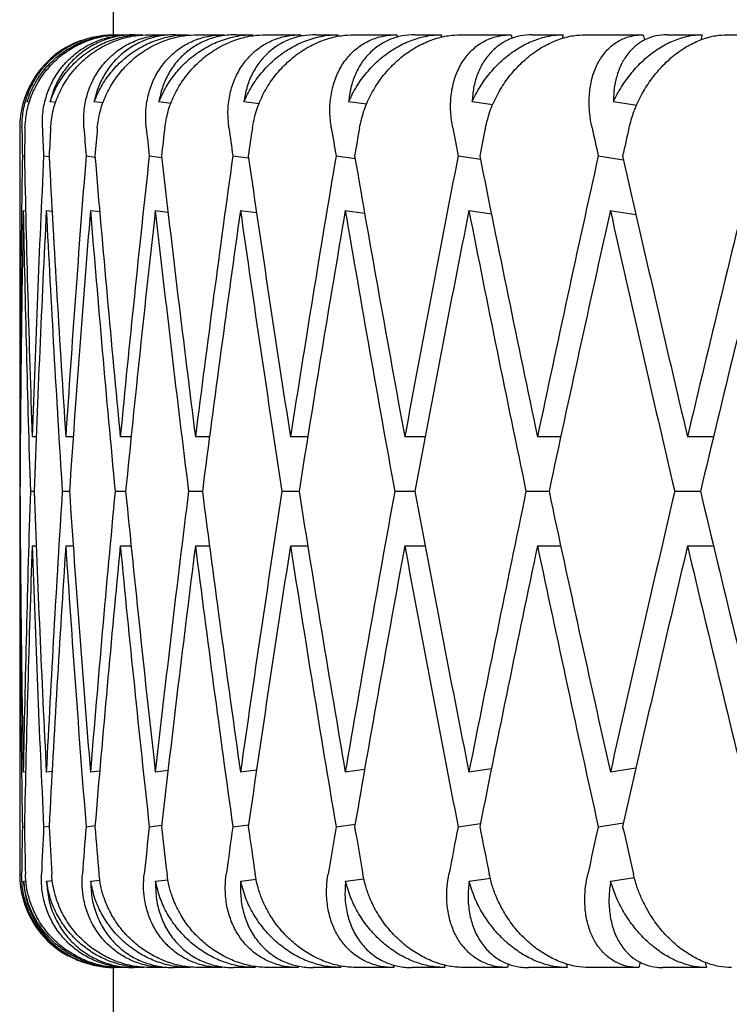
# Model space of a CAD drawing. Header units: millimetres. Extents: x 8 to 968, y 12 to 1099.
# Tile 38 of 73: x 332.88 to 336.68, y 686.12 to 691.4. Entities that reach past the tile are written whole.
import ezdxf

# ---------------------------------------------------------------- set-up
doc = ezdxf.new("R2010")
doc.units = ezdxf.units.MM

msp = doc.modelspace()

# ---------------------------------------------------------------- linework, layer by layer
at = {"color": 7, "linetype": 'Continuous', "lineweight": 30}
for p, q in [((333.3825, 695.3176), (333.3825, 691.3176)), ((333.3944, 691.3176), (333.3547, 691.3144)), ((333.3944, 691.3176), (333.4099, 691.3176)), ((333.4246, 691.3176), (333.4751, 691.3176)), ((333.5007, 691.3176), (333.5426, 691.3176)), ((333.5758, 691.3176), (333.6725, 691.3176)), ((333.7164, 691.3176), (333.7845, 691.3176)), ((333.8359, 691.3176), (333.978, 691.3176)), ((334.04, 691.3176), (334.1336, 691.3176)), ((334.2029, 691.3176), (334.3894, 691.3176)), ((334.4689, 691.3176), (334.5874, 691.3176)), ((334.674, 691.3176), (334.9035, 691.3176)), ((334.9999, 691.3176), (335.1423, 691.3176)), ((335.2456, 691.3176), (335.5163, 691.3176)), ((335.6289, 691.3176), (335.7943, 691.3176)), ((335.9134, 691.3176), (336.2232, 691.3176)), ((336.3512, 691.3176), (336.5382, 691.3176)), ((336.6723, 691.3176), (337.0189, 691.3176)), ((332.9357, 690.956), (332.9218, 690.9577)), ((333.0766, 690.9539), (333.045, 690.9577)), ((333.33, 690.9517), (333.2811, 690.9577)), ((333.6941, 690.9494), (333.6283, 690.9577)), ((334.166, 690.947), (334.0839, 690.9577)), ((334.7421, 690.9445), (334.6446, 690.9577)), ((335.418, 690.9418), (335.3061, 690.9577)), ((336.1886, 690.9388), (336.0632, 690.9577)), ((332.8825, 690.8176), (332.8825, 689.4549)), ((332.8968, 690.6677), (332.9076, 690.6664)), ((333.0108, 690.6677), (333.0403, 690.6642)), ((333.2381, 690.6677), (333.2861, 690.6618)), ((333.5768, 690.6677), (333.6432, 690.6594)), ((334.0243, 690.6677), (334.1088, 690.6568)), ((334.5774, 690.6677), (334.6794, 690.654)), ((335.2316, 690.6677), (335.3507, 690.6508)), ((335.9822, 690.6677), (336.1177, 690.6473)), ((332.899, 690.3757), (332.9144, 690.3738)), ((333.0251, 690.3753), (333.0561, 690.3716)), ((333.2615, 690.3753), (333.3111, 690.3692)), ((333.6065, 690.3757), (333.6773, 690.3668)), ((334.0629, 690.3757), (334.1516, 690.3641)), ((334.6244, 690.3757), (334.7305, 690.3613)), ((335.2892, 690.3753), (335.4096, 690.3582)), ((336.0452, 690.3757), (336.1843, 690.3546)), ((332.8868, 689.1625), (332.8829, 689.1625)), ((332.9708, 689.1625), (332.9492, 689.1625)), ((333.1692, 689.1625), (333.1292, 689.1625)), ((333.4804, 689.1625), (333.4215, 689.1625)), ((333.9004, 689.1625), (333.8239, 689.1625)), ((334.4267, 689.1625), (334.3332, 689.1625)), ((335.0547, 689.1625), (334.9457, 689.1625)), ((335.7819, 689.1625), (335.6566, 689.1625)), ((336.6004, 689.1625), (336.4605, 689.1625)), ((332.884, 688.8701), (332.8825, 688.8701)), ((332.9596, 688.8701), (332.9396, 688.8701)), ((333.1488, 688.8701), (333.1104, 688.8701)), ((333.4502, 688.8701), (333.3936, 688.8701)), ((333.8613, 688.8701), (333.7871, 688.8701)), ((334.3792, 688.8701), (334.2879, 688.8701)), ((334.9999, 688.8701), (334.8921, 688.8701)), ((335.7185, 688.8701), (335.5952, 688.8701)), ((336.5298, 688.8701), (336.3918, 688.8701)), ((332.8829, 688.5777), (332.8859, 688.5777)), ((332.9492, 688.5777), (332.9708, 688.5777)), ((333.1292, 688.5777), (333.1692, 688.5777)), ((333.4215, 688.5777), (333.4795, 688.5777)), ((333.8239, 688.5777), (333.8995, 688.5777)), ((334.3332, 688.5777), (334.4259, 688.5777)), ((334.9457, 688.5777), (335.0547, 688.5777)), ((335.6566, 688.5777), (335.7811, 688.5777)), ((336.4605, 688.5777), (336.5997, 688.5777)), ((332.8825, 688.2853), (332.8825, 686.8176)), ((332.9142, 687.3664), (332.9018, 687.3649)), ((333.0561, 687.3686), (333.0251, 687.3649)), ((333.3111, 687.371), (333.2615, 687.3649)), ((333.6771, 687.3734), (333.6092, 687.3649)), ((334.1513, 687.376), (334.0654, 687.3649)), ((334.7303, 687.3789), (334.6269, 687.3649)), ((335.4096, 687.382), (335.2892, 687.3649)), ((336.1841, 687.3855), (336.0474, 687.3649)), ((335.9822, 687.0724), (336.1177, 687.0929)), ((332.8968, 687.0724), (332.9076, 687.0737)), ((333.0108, 687.0724), (333.0403, 687.076)), ((333.2381, 687.0724), (333.2861, 687.0784)), ((333.5768, 687.0724), (333.6432, 687.0808)), ((334.0243, 687.0724), (334.1088, 687.0834)), ((334.5774, 687.0724), (334.6794, 687.0862)), ((335.2316, 687.0724), (335.3507, 687.0894)), ((332.9032, 686.7803), (332.9164, 686.7819)), ((333.0265, 686.7803), (333.0579, 686.7841)), ((333.2629, 686.7803), (333.312, 686.7863)), ((333.6105, 686.7803), (333.677, 686.7886)), ((334.0667, 686.7803), (334.1498, 686.7911)), ((334.6281, 686.7803), (334.727, 686.7936)), ((335.2904, 686.7803), (335.4042, 686.7965)), ((336.0485, 686.7803), (336.1761, 686.7996)), ((333.3825, 686.3176), (333.3825, 681.5176)), ((333.4123, 686.3176), (333.3929, 686.3176)), ((333.4708, 686.3176), (333.4275, 686.3176)), ((333.5483, 686.3176), (333.4959, 686.3176)), ((333.6649, 686.3176), (333.5821, 686.3176)), ((333.7935, 686.3176), (333.7083, 686.3176)), ((333.9672, 686.3176), (333.8454, 686.3176)), ((334.1458, 686.3176), (334.0286, 686.3176)), ((334.3754, 686.3176), (334.2156, 686.3176)), ((334.6027, 686.3176), (334.4544, 686.3176)), ((334.8864, 686.3176), (334.6898, 686.3176)), ((335.1607, 686.3176), (334.9824, 686.3176)), ((335.4963, 686.3176), (335.2644, 686.3176)), ((335.8155, 686.3176), (335.6085, 686.3176)), ((336.2005, 686.3176), (335.9351, 686.3176)), ((336.5621, 686.3176), (336.3281, 686.3176))]:
    msp.add_line(p, q, dxfattribs=at)
for centre, start, end in [((333.3825, 690.8176), 110.1245, 180), ((333.3825, 686.8176), 180, 241.1412)]:
    msp.add_arc(centre, 0.5, start, end, dxfattribs=at)
for centre, major_axis, ratio, start_param, end_param in [((347.8825, 688.8701), (-6.8442, 39.7777), 0.321364, 1.454085, 1.454295), ((347.8825, 688.8701), (5.5972, 39.794), 0.336135, 1.556567, 1.556816), ((347.8825, 688.8701), (-8.0036, 39.764), 0.30407, 1.448197, 1.448553), ((347.8825, 688.8701), (6.8442, 39.7777), 0.321364, 1.56456, 1.564939), ((347.8825, 688.8701), (-9.0689, 39.7547), 0.284594, 1.444492, 1.445011), ((347.8825, 688.8701), (8.0036, 39.764), 0.30407, 1.570448, 1.570968), ((347.8825, 688.8701), (-10.0366, 39.7507), 0.263266, 1.442948, 1.443685), ((347.8825, 688.8701), (9.0689, 39.7547), 0.284594, 1.574153, 1.574851), ((347.8825, 688.8701), (-1.5048, 41.2086), 0.362166, 1.510299, 1.513939), ((347.8825, 688.2853), (0, 41.2122), 0.36397, 1.509314, 1.51296), ((347.8825, 688.8701), (-2.9857, 41.1984), 0.356806, 1.497671, 1.501311), ((347.8825, 688.2853), (1.5048, 41.2086), 0.362166, 1.522538, 1.526185), ((347.8825, 688.8701), (-4.4205, 41.1834), 0.348049, 1.486183, 1.489822), ((347.8825, 688.2853), (2.9857, 41.1984), 0.356806, 1.535166, 1.538813), ((347.8825, 688.8701), (-5.7903, 41.1662), 0.336135, 1.47628, 1.479919), ((347.8825, 688.2853), (4.4205, 41.1834), 0.348049, 1.546655, 1.550301), ((347.8825, 688.8701), (-7.0802, 41.1493), 0.321364, 1.468286, 1.471925), ((347.8825, 688.2853), (5.7903, 41.1662), 0.336135, 1.556558, 1.560204), ((347.8825, 688.8701), (-8.2795, 41.1352), 0.30407, 1.462398, 1.466037), ((347.8825, 688.2853), (7.0802, 41.1493), 0.321364, 1.564551, 1.568198), ((347.8825, 688.8701), (-9.3816, 41.1256), 0.284594, 1.458693, 1.462332), ((347.8825, 688.2853), (8.2795, 41.1352), 0.30407, 1.570439, 1.574086), ((347.8825, 688.8701), (-10.3827, 41.1214), 0.263266, 1.45715, 1.460789), ((347.8825, 688.2853), (9.3816, 41.1256), 0.284594, 1.574144, 1.577791), ((347.8825, 688.8701), (0, 41.2122), 0.36397, 1.527163, 1.563702), ((347.8825, 689.4549), (-1.5048, 41.2086), 0.362166, 1.528142, 1.564666), ((347.8825, 688.8701), (1.5048, 41.2086), 0.362166, 1.540388, 1.576926), ((347.8825, 689.4549), (-2.9857, 41.1984), 0.356806, 1.515514, 1.552038), ((347.8825, 688.8701), (2.9857, 41.1984), 0.356806, 1.553016, 1.589554), ((347.8825, 689.4549), (-4.4205, 41.1834), 0.348049, 1.504025, 1.54055), ((347.8825, 688.8701), (4.4205, 41.1834), 0.348049, 1.564504, 1.601043), ((347.8825, 689.4549), (-5.7903, 41.1662), 0.336135, 1.494122, 1.530647), ((347.8825, 688.8701), (5.7903, 41.1662), 0.336135, 1.574407, 1.610946), ((347.8825, 689.4549), (-7.0802, 41.1493), 0.321364, 1.486128, 1.522653), ((347.8825, 688.8701), (7.0802, 41.1493), 0.321364, 1.582401, 1.618939), ((347.8825, 689.4549), (-8.2795, 41.1352), 0.30407, 1.48024, 1.516765), ((347.8825, 688.8701), (8.2795, 41.1352), 0.30407, 1.588289, 1.624828), ((347.8825, 689.4549), (-9.3816, 41.1256), 0.284594, 1.476535, 1.51306), ((347.8825, 688.8701), (9.3816, 41.1256), 0.284594, 1.591994, 1.628533), ((347.8825, 689.4549), (-10.3827, 41.1214), 0.263266, 1.474992, 1.511517), ((347.8825, 688.8701), (10.3827, 41.1214), 0.263266, 1.593537, 1.630076), ((347.8825, 688.2853), (0, 41.2122), 0.36397, 1.520064, 1.556607), ((347.8825, 688.8701), (-1.5048, 41.2086), 0.362166, 1.521043, 1.557572), ((347.8825, 688.2853), (1.5048, 41.2086), 0.362166, 1.533286, 1.569831), ((347.8825, 688.8701), (-2.9857, 41.1984), 0.356806, 1.508412, 1.544944), ((347.8825, 688.2853), (2.9857, 41.1984), 0.356806, 1.545914, 1.582459), ((347.8825, 688.8701), (-4.4205, 41.1834), 0.348049, 1.496923, 1.533455), ((347.8825, 688.2853), (4.4205, 41.1834), 0.348049, 1.557405, 1.593948), ((347.8825, 688.8701), (-5.7903, 41.1662), 0.336135, 1.487024, 1.523552), ((347.8825, 688.2853), (5.7903, 41.1662), 0.336135, 1.567308, 1.603851), ((347.8825, 688.8701), (-7.0802, 41.1493), 0.321364, 1.47903, 1.515559), ((347.8825, 688.2853), (7.0802, 41.1493), 0.321364, 1.575302, 1.611844), ((347.8825, 688.8701), (-8.2795, 41.1352), 0.30407, 1.473142, 1.509671), ((347.8825, 688.2853), (8.2795, 41.1352), 0.30407, 1.581188, 1.617733), ((347.8825, 688.8701), (-9.3816, 41.1256), 0.284594, 1.469434, 1.505966), ((347.8825, 688.2853), (9.3816, 41.1256), 0.284594, 1.584895, 1.621438), ((347.8825, 688.8701), (-10.3827, 41.1214), 0.263266, 1.467893, 1.504422), ((347.8825, 688.2853), (10.3827, 41.1214), 0.263266, 1.586438, 1.622981), ((347.8825, 689.4549), (0, 41.2122), 0.36397, 1.570796, 1.577891), ((347.8825, 688.8701), (0, 41.2122), 0.36397, 1.563702, 1.570796), ((347.8825, 688.8701), (0, 41.2122), 0.36397, 1.570796, 1.577891), ((347.8825, 689.4549), (0, 41.2122), 0.36397, 1.584986, 1.621531), ((347.8825, 688.8701), (1.5048, 41.2086), 0.362166, 1.584021, 1.620553), ((347.8825, 689.4549), (-1.5048, 41.2086), 0.362166, 1.571761, 1.608306), ((347.8825, 688.8701), (2.9857, 41.1984), 0.356806, 1.596649, 1.633181), ((347.8825, 689.4549), (-2.9857, 41.1984), 0.356806, 1.559133, 1.595678), ((347.8825, 688.8701), (4.4205, 41.1834), 0.348049, 1.608137, 1.644669), ((347.8825, 689.4549), (-4.4205, 41.1834), 0.348049, 1.547645, 1.58419), ((347.8825, 688.8701), (5.7903, 41.1662), 0.336135, 1.61804, 1.654572), ((347.8825, 689.4549), (-5.7903, 41.1662), 0.336135, 1.537742, 1.574287), ((347.8825, 688.8701), (7.0802, 41.1493), 0.321364, 1.626034, 1.662566), ((347.8825, 689.4549), (-7.0802, 41.1493), 0.321364, 1.529748, 1.566293), ((347.8825, 688.8701), (8.2795, 41.1352), 0.30407, 1.631922, 1.668454), ((347.8825, 689.4549), (-8.2795, 41.1352), 0.30407, 1.52386, 1.560405), ((347.8825, 688.8701), (9.3816, 41.1256), 0.284594, 1.635627, 1.672159), ((347.8825, 689.4549), (-9.3816, 41.1256), 0.284594, 1.520155, 1.5567), ((347.8825, 688.8701), (10.3827, 41.1214), 0.263266, 1.63717, 1.673702), ((347.8825, 689.4549), (-10.3827, 41.1214), 0.263266, 1.518612, 1.555157), ((347.8825, 688.2853), (0, 41.2122), 0.36397, 1.563702, 1.570796), ((347.8825, 688.8701), (0, 41.2122), 0.36397, 1.577891, 1.61443), ((347.8825, 688.2853), (1.5048, 41.2086), 0.362166, 1.576926, 1.613451), ((347.8825, 688.8701), (-1.5048, 41.2086), 0.362166, 1.564666, 1.601205), ((347.8825, 688.2853), (2.9857, 41.1984), 0.356806, 1.589554, 1.626079), ((347.8825, 688.8701), (-2.9857, 41.1984), 0.356806, 1.552038, 1.588577), ((347.8825, 688.2853), (4.4205, 41.1834), 0.348049, 1.601043, 1.637567), ((347.8825, 688.8701), (-4.4205, 41.1834), 0.348049, 1.54055, 1.577089), ((347.8825, 688.2853), (5.7903, 41.1662), 0.336135, 1.610946, 1.647471), ((347.8825, 688.8701), (-5.7903, 41.1662), 0.336135, 1.530647, 1.567186), ((347.8825, 688.2853), (7.0802, 41.1493), 0.321364, 1.618939, 1.655464), ((347.8825, 688.8701), (-7.0802, 41.1493), 0.321364, 1.522653, 1.559192), ((347.8825, 688.2853), (8.2795, 41.1352), 0.30407, 1.624828, 1.661352), ((347.8825, 688.8701), (-8.2795, 41.1352), 0.30407, 1.516765, 1.553304), ((347.8825, 688.2853), (9.3816, 41.1256), 0.284594, 1.628533, 1.665057), ((347.8825, 688.8701), (-9.3816, 41.1256), 0.284594, 1.51306, 1.549599), ((347.8825, 688.2853), (10.3827, 41.1214), 0.263266, 1.630076, 1.666601), ((347.8825, 688.8701), (-10.3827, 41.1214), 0.263266, 1.511517, 1.548055), ((347.8825, 688.8701), (1.5048, 41.2086), 0.362166, 1.627654, 1.633845), ((347.8825, 689.4549), (0, 41.2122), 0.36397, 1.628633, 1.634833), ((347.8825, 688.8701), (2.9857, 41.1984), 0.356806, 1.640282, 1.646473), ((347.8825, 689.4549), (-1.5048, 41.2086), 0.362166, 1.615408, 1.621608), ((347.8825, 688.8701), (4.4205, 41.1834), 0.348049, 1.651771, 1.657962), ((347.8825, 689.4549), (-2.9857, 41.1984), 0.356806, 1.60278, 1.60898), ((347.8825, 688.8701), (5.7903, 41.1662), 0.336135, 1.661674, 1.667865), ((347.8825, 689.4549), (-4.4205, 41.1834), 0.348049, 1.591292, 1.597492), ((347.8825, 688.8701), (7.0802, 41.1493), 0.321364, 1.669667, 1.675858), ((347.8825, 689.4549), (-5.7903, 41.1662), 0.336135, 1.581389, 1.587589), ((347.8825, 688.8701), (8.2795, 41.1352), 0.30407, 1.675555, 1.681747), ((347.8825, 689.4549), (-7.0802, 41.1493), 0.321364, 1.573395, 1.579595), ((347.8825, 688.8701), (9.3816, 41.1256), 0.284594, 1.67926, 1.685452), ((347.8825, 689.4549), (-8.2795, 41.1352), 0.30407, 1.567507, 1.573707), ((347.8825, 688.8701), (10.3827, 41.1214), 0.263266, 1.680804, 1.686995), ((347.8825, 689.4549), (-9.3816, 41.1256), 0.284594, 1.563802, 1.570002), ((347.8825, 688.8701), (6.8442, 39.7777), 0.321364, 1.689909, 1.69015), ((347.8825, 688.8701), (-5.5972, 39.794), 0.336135, 1.58743, 1.587668), ((347.8825, 688.8701), (8.0036, 39.764), 0.30407, 1.695695, 1.696038), ((347.8825, 688.8701), (-6.8442, 39.7777), 0.321364, 1.5793, 1.579674), ((347.8825, 688.8701), (9.0689, 39.7547), 0.284594, 1.699244, 1.699743), ((347.8825, 688.8701), (-8.0036, 39.764), 0.30407, 1.573265, 1.573786), ((347.8825, 688.8701), (10.0366, 39.7507), 0.263266, 1.700523, 1.701286), ((347.8825, 688.8701), (-9.0689, 39.7547), 0.284594, 1.569383, 1.570081)]:
    msp.add_ellipse(centre, major_axis=major_axis, ratio=ratio, start_param=start_param, end_param=end_param, dxfattribs=at)
for points, knots in [([(332.8945, 690.8176), (332.8956, 690.8473), (332.8979, 690.9066), (332.9211, 690.9929), (332.9586, 691.0739), (333.0101, 691.147), (333.0744, 691.2094), (333.1478, 691.259), (333.2284, 691.2938), (333.3088, 691.3142), (333.3627, 691.3165), (333.3873, 691.3176)], [0, 0, 0, 0, 0.116192, 0.232381, 0.348666, 0.464927, 0.578948, 0.69293, 0.800934, 0.908906, 1, 1, 1, 1]), ([(332.9109, 690.8176), (332.913, 690.8469), (332.9174, 690.9064), (332.9439, 690.9924), (332.9846, 691.0739), (333.039, 691.1466), (333.1061, 691.2096), (333.1817, 691.2589), (333.2648, 691.2942), (333.3461, 691.3142), (333.4004, 691.3165), (333.4246, 691.3176)], [0, 0, 0, 0, 0.1146065, 0.2325198, 0.3471316, 0.4651683, 0.577786, 0.6940158, 0.8008443, 0.911181, 1, 1, 1, 1]), ([(332.9218, 690.9577), (332.9318, 690.9848), (332.9519, 691.0399), (332.9998, 691.1148), (333.0602, 691.1821), (333.1308, 691.2371), (333.2104, 691.2794), (333.285, 691.3036), (333.3525, 691.3157), (333.3907, 691.3169), (333.4099, 691.3176)], [0, 0, 0, 0, 0.137628, 0.279151, 0.416817, 0.558784, 0.691042, 0.827634, 0.913195, 1, 1, 1, 1]), ([(333.0038, 690.8176), (333.0039, 690.8468), (333.0042, 690.9062), (333.0243, 690.9921), (333.0587, 691.0736), (333.1071, 691.1463), (333.1687, 691.2092), (333.2394, 691.2585), (333.3183, 691.2938), (333.3971, 691.3141), (333.4507, 691.3165), (333.4751, 691.3176)], [0, 0, 0, 0, 0.114542, 0.23238, 0.34693, 0.464926, 0.577123, 0.692931, 0.799182, 0.908911, 1, 1, 1, 1]), ([(333.045, 690.9577), (333.0557, 690.9848), (333.0776, 691.0399), (333.1277, 691.1148), (333.1899, 691.1821), (333.262, 691.2371), (333.3427, 691.2794), (333.4178, 691.3036), (333.4853, 691.3157), (333.5234, 691.3169), (333.5426, 691.3176)], [0, 0, 0, 0, 0.137628, 0.279151, 0.416817, 0.558784, 0.691042, 0.827634, 0.913195, 1, 1, 1, 1]), ([(333.5007, 691.3176), (333.4744, 691.3163), (333.4209, 691.3138), (333.3445, 691.2936), (333.2727, 691.262), (333.208, 691.219), (333.1507, 691.1654), (333.1038, 691.103), (333.0668, 691.0333), (333.0523, 690.9831), (333.045, 690.9577)], [0, 0, 0, 0, 0.121172, 0.245978, 0.367117, 0.49156, 0.616821, 0.745339, 0.871171, 1, 1, 1, 1]), ([(333.0482, 690.8176), (333.0512, 690.8469), (333.0575, 690.9064), (333.0866, 690.9924), (333.1297, 691.0739), (333.1862, 691.1466), (333.2551, 691.2096), (333.332, 691.2589), (333.4158, 691.2942), (333.4975, 691.3142), (333.5516, 691.3165), (333.5758, 691.3176)], [0, 0, 0, 0, 0.114606, 0.23252, 0.347132, 0.465168, 0.577786, 0.694016, 0.800844, 0.911181, 1, 1, 1, 1]), ([(333.2264, 690.8176), (333.2255, 690.8468), (333.2239, 690.9062), (333.2408, 690.9921), (333.2719, 691.0736), (333.3171, 691.1463), (333.3755, 691.2092), (333.4432, 691.2585), (333.5194, 691.2938), (333.5961, 691.3141), (333.6486, 691.3165), (333.6725, 691.3176)], [0, 0, 0, 0, 0.1145416, 0.23238, 0.3469304, 0.4649256, 0.5771225, 0.6929312, 0.7991817, 0.9089106, 1, 1, 1, 1]), ([(333.2811, 690.9577), (333.2926, 690.9848), (333.3159, 691.0399), (333.3678, 691.1148), (333.4315, 691.1821), (333.5045, 691.2371), (333.5856, 691.2794), (333.6606, 691.3036), (333.7278, 691.3157), (333.7655, 691.3169), (333.7845, 691.3176)], [0, 0, 0, 0, 0.137628, 0.279151, 0.416817, 0.558784, 0.691042, 0.827634, 0.913195, 1, 1, 1, 1]), ([(333.7164, 691.3176), (333.6907, 691.3163), (333.6383, 691.3138), (333.564, 691.2936), (333.4946, 691.262), (333.4325, 691.219), (333.3781, 691.1654), (333.3341, 691.103), (333.3, 691.0333), (333.2874, 690.9831), (333.2811, 690.9577)], [0, 0, 0, 0, 0.121172, 0.245978, 0.367117, 0.49156, 0.616821, 0.745339, 0.871171, 1, 1, 1, 1]), ([(333.2984, 690.8176), (333.3023, 690.8469), (333.3104, 690.9064), (333.3419, 690.9924), (333.3871, 691.0739), (333.4453, 691.1466), (333.5154, 691.2096), (333.593, 691.2589), (333.677, 691.2942), (333.7583, 691.3142), (333.812, 691.3165), (333.8359, 691.3176)], [0, 0, 0, 0, 0.114606, 0.23252, 0.347132, 0.465168, 0.577786, 0.694016, 0.800844, 0.911181, 1, 1, 1, 1]), ([(333.5604, 690.8176), (333.5587, 690.8468), (333.5551, 690.9062), (333.5687, 690.9921), (333.5963, 691.0736), (333.6379, 691.1463), (333.6927, 691.2092), (333.7569, 691.2585), (333.8299, 691.2938), (333.9038, 691.3141), (333.9549, 691.3165), (333.978, 691.3176)], [0, 0, 0, 0, 0.114542, 0.23238, 0.34693, 0.464926, 0.577123, 0.692931, 0.799182, 0.908911, 1, 1, 1, 1]), ([(333.6283, 690.9577), (333.6404, 690.9848), (333.6651, 691.0399), (333.7184, 691.1148), (333.783, 691.1821), (333.8565, 691.2371), (333.9373, 691.2794), (334.0117, 691.3036), (334.0779, 691.3157), (334.115, 691.3169), (334.1336, 691.3176)], [0, 0, 0, 0, 0.137628, 0.279151, 0.416817, 0.558784, 0.691042, 0.827634, 0.913195, 1, 1, 1, 1]), ([(334.04, 691.3176), (334.015, 691.3163), (333.9641, 691.3138), (333.8925, 691.2936), (333.8261, 691.262), (333.767, 691.219), (333.7158, 691.1654), (333.675, 691.103), (333.6442, 691.0333), (333.6336, 690.9831), (333.6283, 690.9577)], [0, 0, 0, 0, 0.121172, 0.245978, 0.367117, 0.49156, 0.616821, 0.745339, 0.871171, 1, 1, 1, 1]), ([(333.6595, 690.8176), (333.6644, 690.8469), (333.6742, 690.9064), (333.7079, 690.9924), (333.7549, 691.0739), (333.8143, 691.1466), (333.8851, 691.2096), (333.9627, 691.2589), (334.0463, 691.2942), (334.1267, 691.3142), (334.1794, 691.3165), (334.2029, 691.3176)], [0, 0, 0, 0, 0.114606, 0.23252, 0.347132, 0.465168, 0.577786, 0.694016, 0.800844, 0.911181, 1, 1, 1, 1]), ([(334.0035, 690.8176), (334.0008, 690.8468), (333.9954, 690.9062), (334.0056, 690.9921), (334.0295, 691.0736), (334.0671, 691.1463), (334.1178, 691.2092), (334.1781, 691.2585), (334.2474, 691.2938), (334.318, 691.3141), (334.3671, 691.3165), (334.3894, 691.3176)], [0, 0, 0, 0, 0.114542, 0.23238, 0.34693, 0.464926, 0.577123, 0.692931, 0.799182, 0.908911, 1, 1, 1, 1]), ([(334.0839, 690.9577), (334.0967, 690.9848), (334.1224, 691.0399), (334.1768, 691.1148), (334.2419, 691.1821), (334.3151, 691.2371), (334.3952, 691.2794), (334.4683, 691.3036), (334.5332, 691.3157), (334.5692, 691.3169), (334.5874, 691.3176)], [0, 0, 0, 0, 0.137628, 0.279151, 0.416817, 0.558784, 0.691042, 0.827634, 0.913195, 1, 1, 1, 1]), ([(334.4689, 691.3176), (334.4448, 691.3163), (334.3959, 691.3138), (334.3275, 691.2936), (334.2644, 691.262), (334.2089, 691.219), (334.1614, 691.1654), (334.1242, 691.103), (334.0968, 691.0333), (334.0882, 690.9831), (334.0839, 690.9577)], [0, 0, 0, 0, 0.121172, 0.245978, 0.367117, 0.49156, 0.616821, 0.745339, 0.871171, 1, 1, 1, 1]), ([(334.129, 690.8176), (334.1347, 690.8469), (334.1462, 690.9064), (334.1818, 690.9924), (334.2301, 691.0739), (334.2903, 691.1466), (334.3613, 691.2096), (334.4384, 691.2589), (334.5209, 691.2942), (334.5998, 691.3142), (334.6511, 691.3165), (334.674, 691.3176)], [0, 0, 0, 0, 0.1146065, 0.2325198, 0.3471316, 0.4651683, 0.577786, 0.6940158, 0.8008443, 0.911181, 1, 1, 1, 1]), ([(334.5522, 690.8176), (334.5486, 690.8468), (334.5414, 690.9062), (334.5482, 690.9921), (334.5681, 691.0736), (334.6015, 691.1463), (334.6478, 691.2092), (334.7037, 691.2585), (334.7686, 691.2938), (334.8353, 691.3141), (334.8822, 691.3165), (334.9035, 691.3176)], [0, 0, 0, 0, 0.114542, 0.23238, 0.34693, 0.464926, 0.577123, 0.692931, 0.799182, 0.908911, 1, 1, 1, 1]), ([(334.6446, 690.9577), (334.6578, 690.9848), (334.6845, 691.0399), (334.7395, 691.1148), (334.8045, 691.1821), (334.877, 691.2371), (334.9557, 691.2794), (335.027, 691.3036), (335.09, 691.3157), (335.1248, 691.3169), (335.1423, 691.3176)], [0, 0, 0, 0, 0.137628, 0.279151, 0.416817, 0.558784, 0.691042, 0.827634, 0.913195, 1, 1, 1, 1]), ([(334.9999, 691.3176), (334.9769, 691.3163), (334.9302, 691.3138), (334.8656, 691.2936), (334.8065, 691.262), (334.7549, 691.219), (334.7114, 691.1654), (334.678, 691.103), (334.6542, 691.0333), (334.6479, 690.9831), (334.6446, 690.9577)], [0, 0, 0, 0, 0.121172, 0.245978, 0.367117, 0.49156, 0.616821, 0.745339, 0.871171, 1, 1, 1, 1]), ([(334.7031, 690.8176), (334.7096, 690.8469), (334.7227, 690.9064), (334.7599, 690.9924), (334.8093, 691.0739), (334.8698, 691.1466), (334.9404, 691.2096), (335.0165, 691.2589), (335.0972, 691.2942), (335.1739, 691.3142), (335.2235, 691.3165), (335.2456, 691.3176)], [0, 0, 0, 0, 0.114606, 0.23252, 0.347132, 0.465168, 0.577786, 0.694016, 0.800844, 0.911181, 1, 1, 1, 1]), ([(335.2024, 690.8176), (335.1979, 690.8468), (335.1889, 690.9062), (335.1921, 690.9921), (335.208, 691.0736), (335.237, 691.1463), (335.2784, 691.2092), (335.3295, 691.2585), (335.3896, 691.2938), (335.452, 691.3141), (335.4962, 691.3165), (335.5163, 691.3176)], [0, 0, 0, 0, 0.114542, 0.23238, 0.34693, 0.464926, 0.577123, 0.692931, 0.799182, 0.908911, 1, 1, 1, 1]), ([(335.3061, 690.9577), (335.3196, 690.9848), (335.3471, 691.0399), (335.4022, 691.1148), (335.4667, 691.1821), (335.5379, 691.2371), (335.6146, 691.2794), (335.6836, 691.3036), (335.7442, 691.3157), (335.7775, 691.3169), (335.7943, 691.3176)], [0, 0, 0, 0, 0.137628, 0.279151, 0.416817, 0.558784, 0.691042, 0.827634, 0.913195, 1, 1, 1, 1]), ([(335.6289, 691.3176), (335.6072, 691.3163), (335.5632, 691.3138), (335.5028, 691.2936), (335.448, 691.262), (335.4009, 691.219), (335.3616, 691.1654), (335.3323, 691.103), (335.3124, 691.0333), (335.3082, 690.9831), (335.3061, 690.9577)], [0, 0, 0, 0, 0.121172, 0.245978, 0.367117, 0.49156, 0.616821, 0.745339, 0.871171, 1, 1, 1, 1]), ([(335.3775, 690.8176), (335.3847, 690.8469), (335.3994, 690.9064), (335.4379, 690.9924), (335.488, 691.0739), (335.5483, 691.1466), (335.618, 691.2096), (335.6924, 691.2589), (335.7707, 691.2942), (335.8448, 691.3142), (335.8922, 691.3165), (335.9134, 691.3176)], [0, 0, 0, 0, 0.1146065, 0.2325198, 0.3471316, 0.4651683, 0.577786, 0.6940158, 0.8008443, 0.911181, 1, 1, 1, 1]), ([(335.9491, 690.8176), (335.9437, 690.8468), (335.933, 690.9062), (335.9327, 690.9921), (335.9444, 691.0736), (335.9687, 691.1463), (336.005, 691.2092), (336.0508, 691.2585), (336.1057, 691.2938), (336.1632, 691.3141), (336.2045, 691.3165), (336.2232, 691.3176)], [0, 0, 0, 0, 0.114542, 0.23238, 0.34693, 0.464926, 0.577123, 0.692931, 0.799182, 0.908911, 1, 1, 1, 1]), ([(336.0632, 690.9577), (336.0771, 690.9848), (336.1051, 691.0399), (336.1599, 691.1148), (336.2234, 691.1821), (336.2928, 691.2371), (336.3668, 691.2794), (336.433, 691.3036), (336.4907, 691.3157), (336.5223, 691.3169), (336.5382, 691.3176)], [0, 0, 0, 0, 0.137628, 0.279151, 0.416817, 0.558784, 0.691042, 0.827634, 0.913195, 1, 1, 1, 1]), ([(336.3512, 691.3176), (336.331, 691.3163), (336.2899, 691.3138), (336.2342, 691.2936), (336.1842, 691.262), (336.1417, 691.219), (336.1071, 691.1654), (336.0821, 691.103), (336.0662, 691.0333), (336.0642, 690.9831), (336.0632, 690.9577)], [0, 0, 0, 0, 0.1211723, 0.2459781, 0.3671171, 0.4915599, 0.6168215, 0.7453387, 0.8711714, 1, 1, 1, 1]), ([(336.1471, 690.8176), (336.155, 690.8469), (336.171, 690.9064), (336.2106, 690.9924), (336.261, 691.0739), (336.3207, 691.1466), (336.3889, 691.2096), (336.4611, 691.2589), (336.5365, 691.2942), (336.6073, 691.3142), (336.6522, 691.3165), (336.6723, 691.3176)], [0, 0, 0, 0, 0.114606, 0.23252, 0.347132, 0.465168, 0.577786, 0.694016, 0.800844, 0.911181, 1, 1, 1, 1]), ([(333.266, 686.3341), (333.2528, 686.3371), (333.2133, 686.346), (333.1526, 686.3743), (333.0847, 686.417), (333.0251, 686.4711), (332.9738, 686.5353), (332.9336, 686.6083), (332.9081, 686.6821), (332.8946, 686.7524), (332.8936, 686.7959), (332.893, 686.8176)], [0, 0, 0, 0, 0.0591022, 0.177257, 0.2954413, 0.4179067, 0.5403993, 0.6700589, 0.7997352, 0.8998678, 1, 1, 1, 1]), ([(333.4123, 686.3176), (333.3853, 686.3188), (333.3306, 686.3214), (333.2513, 686.3418), (333.1759, 686.3736), (333.1069, 686.4168), (333.0449, 686.4708), (332.9916, 686.5348), (332.9488, 686.6079), (332.9165, 686.6904), (332.9078, 686.7495), (332.9032, 686.7803)], [0, 0, 0, 0, 0.104109, 0.21135, 0.315427, 0.422327, 0.53026, 0.640996, 0.755227, 0.8725, 1, 1, 1, 1]), ([(332.9032, 686.7803), (332.9063, 686.7514), (332.9126, 686.6928), (332.9414, 686.6092), (332.9843, 686.5308), (333.0404, 686.4623), (333.1085, 686.4045), (333.184, 686.361), (333.2661, 686.3316), (333.3362, 686.319), (333.3791, 686.3179), (333.3929, 686.3176)], [0, 0, 0, 0, 0.119854, 0.243135, 0.363008, 0.486545, 0.60299, 0.72322, 0.833004, 0.946354, 1, 1, 1, 1]), ([(333.4275, 686.3176), (333.4004, 686.3188), (333.3454, 686.3214), (333.2657, 686.3419), (333.19, 686.3739), (333.1205, 686.4174), (333.0581, 686.4717), (333.0043, 686.5362), (332.9609, 686.6099), (332.933, 686.6835), (332.9172, 686.7535), (332.9146, 686.7961), (332.9133, 686.8176)], [0, 0, 0, 0, 0.099346, 0.201688, 0.301, 0.402993, 0.506234, 0.612154, 0.721444, 0.833657, 0.916225, 1, 1, 1, 1]), ([(333.4708, 686.3176), (333.4443, 686.3188), (333.3906, 686.3214), (333.3138, 686.3418), (333.2416, 686.3736), (333.1764, 686.4168), (333.1187, 686.4708), (333.0703, 686.5348), (333.0325, 686.6079), (333.0097, 686.6816), (332.9985, 686.7522), (332.9988, 686.7957), (332.999, 686.8176)], [0, 0, 0, 0, 0.099032, 0.201043, 0.300045, 0.401731, 0.504401, 0.609736, 0.718397, 0.82995, 0.914331, 1, 1, 1, 1]), ([(333.5483, 686.3176), (333.5214, 686.3188), (333.4668, 686.3214), (333.3872, 686.3418), (333.3111, 686.3736), (333.241, 686.4168), (333.1775, 686.4708), (333.1223, 686.5348), (333.0774, 686.6079), (333.0426, 686.6904), (333.032, 686.7495), (333.0265, 686.7803)], [0, 0, 0, 0, 0.104109, 0.21135, 0.315427, 0.422327, 0.53026, 0.640996, 0.755227, 0.8725, 1, 1, 1, 1]), ([(333.0265, 686.7803), (333.0286, 686.7514), (333.033, 686.6928), (333.0588, 686.6092), (333.0987, 686.5308), (333.152, 686.4623), (333.2175, 686.4045), (333.2908, 686.361), (333.371, 686.3316), (333.4399, 686.319), (333.4822, 686.3179), (333.4959, 686.3176)], [0, 0, 0, 0, 0.119854, 0.243135, 0.363008, 0.486545, 0.60299, 0.72322, 0.833004, 0.946354, 1, 1, 1, 1]), ([(333.5821, 686.3176), (333.555, 686.3188), (333.5001, 686.3214), (333.4201, 686.3419), (333.3436, 686.3739), (333.2731, 686.4174), (333.2091, 686.4717), (333.1535, 686.5362), (333.1079, 686.6099), (333.0778, 686.6835), (333.0598, 686.7535), (333.0559, 686.7961), (333.0539, 686.8176)], [0, 0, 0, 0, 0.099346, 0.201688, 0.301, 0.402993, 0.506234, 0.612154, 0.721444, 0.833657, 0.916225, 1, 1, 1, 1]), ([(333.6649, 686.3176), (333.639, 686.3188), (333.5863, 686.3214), (333.5117, 686.3418), (333.4419, 686.3736), (333.3793, 686.4168), (333.3245, 686.4708), (333.279, 686.5348), (333.2443, 686.6079), (333.2244, 686.6816), (333.2157, 686.7522), (333.2174, 686.7957), (333.2183, 686.8176)], [0, 0, 0, 0, 0.099032, 0.201043, 0.300045, 0.401731, 0.504401, 0.609736, 0.718397, 0.82995, 0.914331, 1, 1, 1, 1]), ([(333.7935, 686.3176), (333.7668, 686.3188), (333.7128, 686.3214), (333.6334, 686.3418), (333.5572, 686.3736), (333.4865, 686.4168), (333.422, 686.4708), (333.3654, 686.5348), (333.3186, 686.6079), (333.2816, 686.6904), (333.2693, 686.7495), (333.2629, 686.7803)], [0, 0, 0, 0, 0.104109, 0.21135, 0.315427, 0.422327, 0.53026, 0.640996, 0.755227, 0.8725, 1, 1, 1, 1]), ([(333.2629, 686.7803), (333.264, 686.7514), (333.2664, 686.6928), (333.2891, 686.6092), (333.3256, 686.5308), (333.3757, 686.4623), (333.4381, 686.4045), (333.5085, 686.361), (333.5863, 686.3316), (333.6534, 686.319), (333.695, 686.3179), (333.7083, 686.3176)], [0, 0, 0, 0, 0.119854, 0.243135, 0.363008, 0.486545, 0.60299, 0.72322, 0.833004, 0.946354, 1, 1, 1, 1]), ([(333.8454, 686.3176), (333.8187, 686.3188), (333.7643, 686.3214), (333.6845, 686.3419), (333.6079, 686.3739), (333.5368, 686.4174), (333.4718, 686.4717), (333.4148, 686.5362), (333.3674, 686.6099), (333.3353, 686.6835), (333.3152, 686.7535), (333.31, 686.7961), (333.3074, 686.8176)], [0, 0, 0, 0, 0.099346, 0.201688, 0.301, 0.402993, 0.506234, 0.612154, 0.721444, 0.833657, 0.916225, 1, 1, 1, 1]), ([(333.9672, 686.3176), (333.942, 686.3188), (333.8909, 686.3214), (333.8189, 686.3418), (333.7521, 686.3736), (333.6926, 686.4168), (333.6411, 686.4708), (333.5989, 686.5348), (333.5676, 686.6079), (333.5506, 686.6816), (333.5444, 686.7522), (333.5475, 686.7957), (333.5491, 686.8176)], [0, 0, 0, 0, 0.099032, 0.201043, 0.300045, 0.401731, 0.504401, 0.609736, 0.718397, 0.82995, 0.914331, 1, 1, 1, 1]), ([(334.1458, 686.3176), (334.1197, 686.3188), (334.0665, 686.3214), (333.988, 686.3418), (333.9122, 686.3736), (333.8415, 686.4168), (333.7765, 686.4708), (333.719, 686.5348), (333.6707, 686.6079), (333.6318, 686.6904), (333.6178, 686.7495), (333.6105, 686.7803)], [0, 0, 0, 0, 0.104109, 0.21135, 0.315427, 0.422327, 0.53026, 0.640996, 0.755227, 0.8725, 1, 1, 1, 1]), ([(333.6105, 686.7803), (333.6107, 686.7514), (333.6111, 686.6928), (333.6304, 686.6092), (333.6634, 686.5308), (333.7098, 686.4623), (333.7686, 686.4045), (333.8357, 686.361), (333.9104, 686.3316), (333.9753, 686.319), (334.0157, 686.3179), (334.0286, 686.3176)], [0, 0, 0, 0, 0.119854, 0.243135, 0.363008, 0.486545, 0.60299, 0.72322, 0.833004, 0.946354, 1, 1, 1, 1]), ([(334.2156, 686.3176), (334.1893, 686.3188), (334.1359, 686.3214), (334.057, 686.3419), (333.9808, 686.3739), (333.9097, 686.4174), (333.8442, 686.4717), (333.7862, 686.5362), (333.7373, 686.6099), (333.7034, 686.6835), (333.6816, 686.7535), (333.675, 686.7961), (333.6718, 686.8176)], [0, 0, 0, 0, 0.099346, 0.201688, 0.301, 0.402993, 0.506234, 0.612154, 0.721444, 0.833657, 0.916225, 1, 1, 1, 1]), ([(334.3754, 686.3176), (334.3512, 686.3188), (334.302, 686.3214), (334.2332, 686.3418), (334.1698, 686.3736), (334.1139, 686.4168), (334.066, 686.4708), (334.0276, 686.5348), (333.9998, 686.6079), (333.9859, 686.6816), (333.9823, 686.7522), (333.9868, 686.7957), (333.989, 686.8176)], [0, 0, 0, 0, 0.099032, 0.201043, 0.300045, 0.401731, 0.504401, 0.609736, 0.718397, 0.82995, 0.914331, 1, 1, 1, 1]), ([(334.0667, 686.7803), (334.0659, 686.7514), (334.0643, 686.6928), (334.0801, 686.6092), (334.1093, 686.5308), (334.1518, 686.4623), (334.2066, 686.4045), (334.2698, 686.361), (334.3408, 686.3316), (334.403, 686.319), (334.4419, 686.3179), (334.4544, 686.3176)], [0, 0, 0, 0, 0.119854, 0.243135, 0.363008, 0.486545, 0.60299, 0.72322, 0.833004, 0.946354, 1, 1, 1, 1]), ([(334.6027, 686.3176), (334.5772, 686.3188), (334.5255, 686.3214), (334.4484, 686.3418), (334.3736, 686.3736), (334.3034, 686.4168), (334.2384, 686.4708), (334.1803, 686.5348), (334.131, 686.6079), (334.0904, 686.6904), (334.0748, 686.7495), (334.0667, 686.7803)], [0, 0, 0, 0, 0.104109, 0.21135, 0.315427, 0.422327, 0.53026, 0.640996, 0.755227, 0.8725, 1, 1, 1, 1]), ([(334.6898, 686.3176), (334.6642, 686.3188), (334.6122, 686.3214), (334.5347, 686.3419), (334.4596, 686.3739), (334.3889, 686.4174), (334.3234, 686.4717), (334.2649, 686.5362), (334.2149, 686.6099), (334.1795, 686.6835), (334.1559, 686.7535), (334.1482, 686.7961), (334.1443, 686.8176)], [0, 0, 0, 0, 0.099346, 0.201688, 0.301, 0.402993, 0.506234, 0.612154, 0.721444, 0.833657, 0.916225, 1, 1, 1, 1]), ([(334.8864, 686.3176), (334.8633, 686.3188), (334.8164, 686.3214), (334.7514, 686.3418), (334.6919, 686.3736), (334.64, 686.4168), (334.5961, 686.4708), (334.5616, 686.5348), (334.5377, 686.6079), (334.5269, 686.6816), (334.526, 686.7522), (334.5318, 686.7957), (334.5347, 686.8176)], [0, 0, 0, 0, 0.099032, 0.201043, 0.300045, 0.401731, 0.504401, 0.609736, 0.718397, 0.82995, 0.914331, 1, 1, 1, 1]), ([(334.6281, 686.7803), (334.6263, 686.7514), (334.6227, 686.6928), (334.6349, 686.6092), (334.6601, 686.5308), (334.6982, 686.4623), (334.7486, 686.4045), (334.8075, 686.361), (334.8743, 686.3316), (334.9333, 686.319), (334.9704, 686.3179), (334.9824, 686.3176)], [0, 0, 0, 0, 0.119854, 0.243135, 0.363008, 0.486545, 0.60299, 0.72322, 0.833004, 0.946354, 1, 1, 1, 1]), ([(335.1607, 686.3176), (335.136, 686.3188), (335.086, 686.3214), (335.011, 686.3418), (334.9379, 686.3736), (334.8687, 686.4168), (334.8042, 686.4708), (334.746, 686.5348), (334.6959, 686.6079), (334.654, 686.6904), (334.637, 686.7495), (334.6281, 686.7803)], [0, 0, 0, 0, 0.104109, 0.21135, 0.315427, 0.422327, 0.53026, 0.640996, 0.755227, 0.8725, 1, 1, 1, 1]), ([(335.2644, 686.3176), (335.2397, 686.3188), (335.1894, 686.3214), (335.114, 686.3419), (335.0404, 686.3739), (334.9708, 686.4174), (334.9059, 686.4717), (334.8472, 686.5362), (334.7965, 686.6099), (334.7599, 686.6835), (334.7348, 686.7535), (334.7259, 686.7961), (334.7214, 686.8176)], [0, 0, 0, 0, 0.0993463, 0.2016876, 0.3010003, 0.4029927, 0.5062342, 0.6121536, 0.7214436, 0.8336571, 0.9162255, 1, 1, 1, 1]), ([(335.4963, 686.3176), (335.4745, 686.3188), (335.4302, 686.3214), (335.3695, 686.3418), (335.3144, 686.3736), (335.2669, 686.4168), (335.2274, 686.4708), (335.1971, 686.5348), (335.1771, 686.6079), (335.1696, 686.6816), (335.1714, 686.7522), (335.1784, 686.7957), (335.182, 686.8176)], [0, 0, 0, 0, 0.099032, 0.201043, 0.300045, 0.401731, 0.504401, 0.609736, 0.718397, 0.82995, 0.914331, 1, 1, 1, 1]), ([(335.2904, 686.7803), (335.2876, 686.7514), (335.2821, 686.6928), (335.2905, 686.6092), (335.3115, 686.5308), (335.3451, 686.4623), (335.3906, 686.4045), (335.4447, 686.361), (335.5068, 686.3316), (335.5621, 686.319), (335.5972, 686.3179), (335.6085, 686.3176)], [0, 0, 0, 0, 0.119854, 0.243135, 0.363008, 0.486545, 0.60299, 0.72322, 0.833004, 0.946354, 1, 1, 1, 1]), ([(335.8155, 686.3176), (335.7919, 686.3188), (335.744, 686.3214), (335.6716, 686.3418), (335.6006, 686.3736), (335.533, 686.4168), (335.4694, 686.4708), (335.4116, 686.5348), (335.3612, 686.6079), (335.3182, 686.6904), (335.2999, 686.7495), (335.2904, 686.7803)], [0, 0, 0, 0, 0.104109, 0.21135, 0.315427, 0.422327, 0.53026, 0.640996, 0.755227, 0.8725, 1, 1, 1, 1]), ([(335.9351, 686.3176), (335.9114, 686.3188), (335.8632, 686.3214), (335.7905, 686.3419), (335.7191, 686.3739), (335.651, 686.4174), (335.587, 686.4717), (335.5288, 686.5362), (335.4777, 686.6099), (335.4402, 686.6835), (335.4137, 686.7535), (335.4037, 686.7961), (335.3987, 686.8176)], [0, 0, 0, 0, 0.0993463, 0.2016876, 0.3010003, 0.4029927, 0.5062342, 0.6121536, 0.7214436, 0.8336571, 0.9162255, 1, 1, 1, 1]), ([(336.2005, 686.3176), (336.1802, 686.3188), (336.1388, 686.3214), (336.0828, 686.3418), (336.0326, 686.3736), (335.9898, 686.4168), (335.9549, 686.4708), (335.9291, 686.5348), (335.9132, 686.6079), (335.9091, 686.6816), (335.9134, 686.7522), (335.9217, 686.7957), (335.9259, 686.8176)], [0, 0, 0, 0, 0.099032, 0.201043, 0.300045, 0.401731, 0.504401, 0.609736, 0.718397, 0.82995, 0.914331, 1, 1, 1, 1]), ([(336.0485, 686.7803), (336.0448, 686.7514), (336.0373, 686.6928), (336.042, 686.6092), (336.0585, 686.5308), (336.0873, 686.4623), (336.1276, 686.4045), (336.1765, 686.361), (336.2335, 686.3316), (336.2848, 686.319), (336.3175, 686.3179), (336.3281, 686.3176)], [0, 0, 0, 0, 0.119854, 0.243135, 0.363008, 0.486545, 0.60299, 0.72322, 0.833004, 0.946354, 1, 1, 1, 1]), ([(336.5621, 686.3176), (336.5397, 686.3188), (336.4944, 686.3214), (336.4251, 686.3418), (336.3568, 686.3736), (336.2912, 686.4168), (336.2292, 686.4708), (336.1721, 686.5348), (336.1218, 686.6079), (336.0781, 686.6904), (336.0586, 686.7495), (336.0485, 686.7803)], [0, 0, 0, 0, 0.104109, 0.21135, 0.315427, 0.422327, 0.53026, 0.640996, 0.755227, 0.8725, 1, 1, 1, 1]), ([(336.6966, 686.3176), (336.6742, 686.3188), (336.6286, 686.3214), (336.559, 686.3419), (336.4903, 686.3739), (336.4243, 686.4174), (336.3618, 686.4717), (336.3043, 686.5362), (336.2534, 686.6099), (336.2151, 686.6835), (336.1875, 686.7535), (336.1765, 686.7961), (336.171, 686.8176)], [0, 0, 0, 0, 0.0993463, 0.2016876, 0.3010003, 0.4029927, 0.5062342, 0.6121536, 0.7214436, 0.8336571, 0.9162255, 1, 1, 1, 1])]:
    msp.add_open_spline(points, degree=3, knots=knots, dxfattribs=at)

doc.saveas('drawing.dxf')
